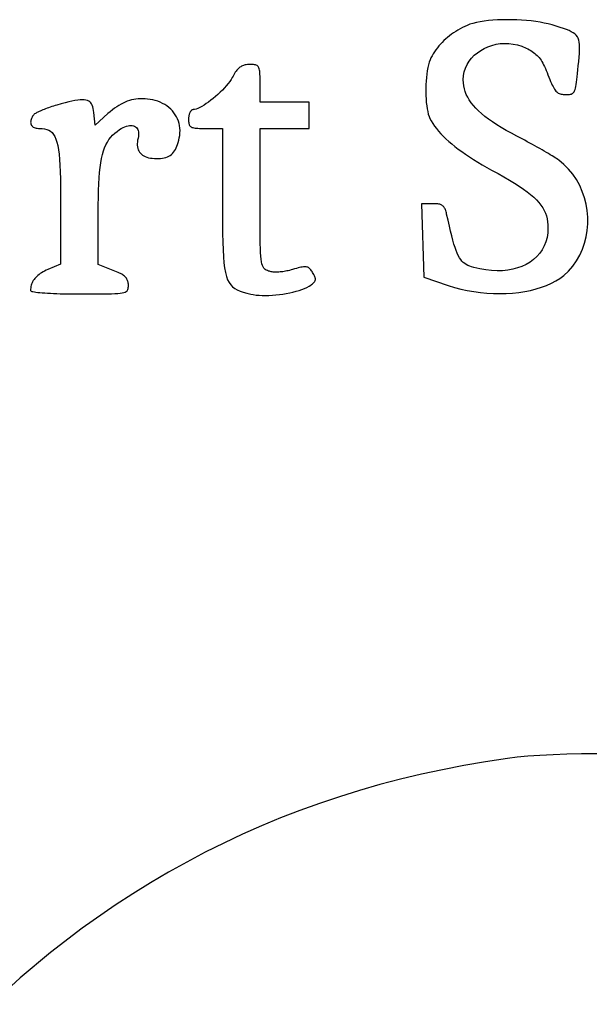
# Model space of a CAD drawing. Header units: metres. Extents: x 7 to 471, y 42 to 513.
# Tile 78 of 85: x 192 to 245, y 349 to 442. Entities that reach past the tile are written whole.
import ezdxf

# ---------------------------------------------------------------- set-up
doc = ezdxf.new("R2010")
doc.units = ezdxf.units.M

msp = doc.modelspace()

# ---------------------------------------------------------------- linework, layer by layer
for p, q in [((234.417, 441.382), (234.093, 441.304)), ((234.769, 441.451), (234.417, 441.382)), ((235.146, 441.509), (234.769, 441.451)), ((235.544, 441.557), (235.146, 441.509)), ((235.96, 441.595), (235.544, 441.557)), ((236.391, 441.622), (235.96, 441.595)), ((236.833, 441.64), (236.391, 441.622)), ((237.284, 441.647), (236.833, 441.64)), ((237.739, 441.644), (237.284, 441.647)), ((238.195, 441.63), (237.739, 441.644)), ((238.65, 441.606), (238.195, 441.63)), ((239.099, 441.572), (238.65, 441.606)), ((239.54, 441.528), (239.099, 441.572)), ((239.969, 441.473), (239.54, 441.528)), ((240.383, 441.408), (239.969, 441.473)), ((240.778, 441.332), (240.383, 441.408)), ((232.48, 440.551), (232.281, 440.419)), ((232.683, 440.676), (232.48, 440.551)), ((232.891, 440.796), (232.683, 440.676)), ((233.104, 440.909), (232.891, 440.796)), ((233.321, 441.016), (233.104, 440.909)), ((233.541, 441.116), (233.321, 441.016)), ((233.8, 441.215), (233.541, 441.116)), ((234.093, 441.304), (233.8, 441.215)), ((241.152, 441.246), (240.778, 441.332)), ((241.5, 441.15), (241.152, 441.246)), ((241.895, 441.03), (241.5, 441.15)), ((242.25, 440.92), (241.895, 441.03)), ((242.567, 440.818), (242.25, 440.92)), ((242.847, 440.719), (242.567, 440.818)), ((243.094, 440.623), (242.847, 440.719)), ((243.307, 440.524), (243.094, 440.623)), ((243.491, 440.421), (243.307, 440.524)), ((231.372, 439.681), (231.208, 439.519)), ((231.542, 439.839), (231.372, 439.681)), ((231.718, 439.992), (231.542, 439.839)), ((231.9, 440.14), (231.718, 439.992)), ((232.088, 440.282), (231.9, 440.14)), ((232.281, 440.419), (232.088, 440.282)), ((243.645, 440.31), (243.491, 440.421)), ((243.773, 440.189), (243.645, 440.31)), ((243.876, 440.054), (243.773, 440.189)), ((243.957, 439.902), (243.876, 440.054)), ((244.016, 439.732), (243.957, 439.902)), ((244.056, 439.538), (244.016, 439.732)), ((244.079, 439.32), (244.056, 439.538)), ((230.492, 438.646), (230.372, 438.46)), ((230.621, 438.828), (230.492, 438.646)), ((230.757, 439.007), (230.621, 438.828)), ((230.9, 439.181), (230.757, 439.007)), ((231.051, 439.352), (230.9, 439.181)), ((231.208, 439.519), (231.051, 439.352)), ((234.504, 438.554), (234.814, 438.769)), ((234.814, 438.769), (235.147, 438.956)), ((235.147, 438.956), (235.5, 439.114)), ((235.5, 439.114), (235.869, 439.242)), ((235.869, 439.242), (236.253, 439.337)), ((236.253, 439.337), (236.647, 439.399)), ((236.647, 439.399), (237.05, 439.425)), ((237.05, 439.425), (237.457, 439.415)), ((237.457, 439.415), (237.867, 439.367)), ((237.867, 439.367), (238.276, 439.28)), ((238.276, 439.28), (238.681, 439.151)), ((238.681, 439.151), (239.08, 438.98)), ((239.08, 438.98), (239.236, 438.902)), ((239.236, 438.902), (239.383, 438.823)), ((239.383, 438.823), (239.521, 438.743)), ((239.521, 438.743), (239.65, 438.661)), ((239.65, 438.661), (239.772, 438.576)), ((244.063, 438.481), (244.08, 438.794)), ((244.086, 439.072), (244.079, 439.32)), ((244.08, 438.794), (244.086, 439.072)), ((230.069, 437.892), (229.992, 437.672)), ((230.154, 438.079), (230.069, 437.892)), ((230.259, 438.271), (230.154, 438.079)), ((230.372, 438.46), (230.259, 438.271)), ((233.547, 437.447), (233.737, 437.758)), ((233.737, 437.758), (233.962, 438.047)), ((233.962, 438.047), (234.219, 438.313)), ((234.219, 438.313), (234.504, 438.554)), ((239.772, 438.576), (239.888, 438.489)), ((239.888, 438.489), (239.997, 438.397)), ((239.997, 438.397), (240.1, 438.3)), ((240.1, 438.3), (240.198, 438.197)), ((240.198, 438.197), (240.292, 438.088)), ((240.292, 438.088), (240.382, 437.972)), ((240.382, 437.972), (240.469, 437.848)), ((240.469, 437.848), (240.553, 437.715)), ((240.553, 437.715), (240.635, 437.573)), ((243.961, 437.308), (244.001, 437.741)), ((244.001, 437.741), (244.036, 438.131)), ((244.036, 438.131), (244.063, 438.481)), ((211.886, 436.812), (211.815, 436.713)), ((211.957, 436.903), (211.886, 436.812)), ((212.028, 436.985), (211.957, 436.903)), ((212.1, 437.06), (212.028, 436.985)), ((212.173, 437.127), (212.1, 437.06)), ((212.248, 437.187), (212.173, 437.127)), ((212.324, 437.24), (212.248, 437.187)), ((212.403, 437.286), (212.324, 437.24)), ((212.484, 437.325), (212.403, 437.286)), ((212.568, 437.359), (212.484, 437.325)), ((212.656, 437.386), (212.568, 437.359)), ((212.747, 437.408), (212.656, 437.386)), ((212.843, 437.424), (212.747, 437.408)), ((212.943, 437.436), (212.843, 437.424)), ((213.048, 437.442), (212.943, 437.436)), ((213.158, 437.444), (213.048, 437.442)), ((213.292, 437.444), (213.158, 437.444)), ((213.413, 437.441), (213.292, 437.444)), ((213.522, 437.434), (213.413, 437.441)), ((213.62, 437.423), (213.522, 437.434)), ((213.707, 437.407), (213.62, 437.423)), ((213.783, 437.383), (213.707, 437.407)), ((213.85, 437.352), (213.783, 437.383)), ((213.908, 437.311), (213.85, 437.352)), ((213.957, 437.26), (213.908, 437.311)), ((213.999, 437.197), (213.957, 437.26)), ((214.034, 437.122), (213.999, 437.197)), ((214.062, 437.033), (214.034, 437.122)), ((214.085, 436.928), (214.062, 437.033)), ((214.102, 436.808), (214.085, 436.928)), ((214.115, 436.67), (214.102, 436.808)), ((229.81, 436.862), (229.766, 436.553)), ((229.863, 437.154), (229.81, 436.862)), ((229.923, 437.425), (229.863, 437.154)), ((229.992, 437.672), (229.923, 437.425)), ((233.21, 436.398), (233.28, 436.766)), ((233.28, 436.766), (233.393, 437.116)), ((233.393, 437.116), (233.547, 437.447)), ((240.635, 437.573), (240.716, 437.421)), ((240.716, 437.421), (240.797, 437.257)), ((240.797, 437.257), (240.877, 437.082)), ((240.877, 437.082), (240.958, 436.894)), ((240.958, 436.894), (241.04, 436.693)), ((243.893, 436.598), (243.926, 436.934)), ((243.926, 436.934), (243.961, 437.308)), ((211.285, 435.848), (211.136, 435.65)), ((211.414, 436.04), (211.285, 435.848)), ((211.523, 436.225), (211.414, 436.04)), ((211.598, 436.361), (211.523, 436.225)), ((211.672, 436.487), (211.598, 436.361)), ((211.744, 436.605), (211.672, 436.487)), ((211.815, 436.713), (211.744, 436.605)), ((214.124, 436.514), (214.115, 436.67)), ((214.131, 436.338), (214.124, 436.514)), ((214.134, 436.141), (214.131, 436.338)), ((214.136, 435.922), (214.134, 436.141)), ((214.136, 435.681), (214.136, 435.922)), ((229.703, 435.897), (229.684, 435.557)), ((229.73, 436.23), (229.703, 435.897)), ((229.766, 436.553), (229.73, 436.23)), ((233.186, 436.014), (233.21, 436.398)), ((233.197, 435.73), (233.186, 436.014)), ((241.04, 436.693), (241.124, 436.478)), ((241.124, 436.478), (241.212, 436.25)), ((241.212, 436.25), (241.295, 436.041)), ((241.295, 436.041), (241.374, 435.85)), ((241.374, 435.85), (241.45, 435.676)), ((243.8, 435.786), (243.831, 436.025)), ((243.831, 436.025), (243.861, 436.295)), ((243.861, 436.295), (243.893, 436.598)), ((210.599, 435.042), (210.397, 434.841)), ((210.791, 435.245), (210.599, 435.042)), ((210.971, 435.449), (210.791, 435.245)), ((211.136, 435.65), (210.971, 435.449)), ((214.136, 433.917), (214.136, 435.681)), ((229.674, 435.214), (229.672, 434.872)), ((229.684, 435.557), (229.674, 435.214)), ((233.23, 435.452), (233.197, 435.73)), ((233.286, 435.178), (233.23, 435.452)), ((233.365, 434.908), (233.286, 435.178)), ((241.45, 435.676), (241.523, 435.519)), ((241.523, 435.519), (241.594, 435.379)), ((241.594, 435.379), (241.663, 435.253)), ((241.663, 435.253), (241.732, 435.141)), ((241.732, 435.141), (241.801, 435.043)), ((241.801, 435.043), (241.871, 434.958)), ((241.871, 434.958), (241.942, 434.885)), ((243.568, 434.892), (243.616, 434.986)), ((243.616, 434.986), (243.66, 435.099)), ((243.66, 435.099), (243.699, 435.234)), ((243.699, 435.234), (243.735, 435.392)), ((243.735, 435.392), (243.768, 435.576)), ((243.768, 435.576), (243.8, 435.786)), ((196.503, 434.009), (196.195, 433.939)), ((196.784, 434.065), (196.503, 434.009)), ((197.037, 434.106), (196.784, 434.065)), ((197.266, 434.132), (197.037, 434.106)), ((197.47, 434.141), (197.266, 434.132)), ((197.651, 434.135), (197.47, 434.141)), ((197.812, 434.112), (197.651, 434.135)), ((197.952, 434.073), (197.812, 434.112)), ((198.074, 434.017), (197.952, 434.073)), ((198.179, 433.944), (198.074, 434.017)), ((201.69, 434.001), (201.494, 433.923)), ((201.888, 434.068), (201.69, 434.001)), ((202.087, 434.122), (201.888, 434.068)), ((202.288, 434.166), (202.087, 434.122)), ((202.493, 434.197), (202.288, 434.166)), ((202.701, 434.218), (202.493, 434.197)), ((202.914, 434.228), (202.701, 434.218)), ((203.132, 434.226), (202.914, 434.228)), ((203.355, 434.215), (203.132, 434.226)), ((203.586, 434.193), (203.355, 434.215)), ((203.823, 434.161), (203.586, 434.193)), ((204.069, 434.119), (203.823, 434.161)), ((204.316, 434.063), (204.069, 434.119)), ((204.553, 433.991), (204.316, 434.063)), ((204.781, 433.904), (204.553, 433.991)), ((209.532, 434.09), (209.313, 433.925)), ((209.752, 434.266), (209.532, 434.09)), ((209.971, 434.451), (209.752, 434.266)), ((210.187, 434.643), (209.971, 434.451)), ((210.397, 434.841), (210.187, 434.643)), ((229.672, 434.872), (229.679, 434.534)), ((229.679, 434.534), (229.694, 434.203)), ((229.694, 434.203), (229.719, 433.883)), ((233.468, 434.642), (233.365, 434.908)), ((233.596, 434.379), (233.468, 434.642)), ((233.748, 434.118), (233.596, 434.379)), ((233.925, 433.86), (233.748, 434.118)), ((241.942, 434.885), (242.016, 434.822)), ((242.016, 434.822), (242.092, 434.77)), ((242.092, 434.77), (242.172, 434.728)), ((242.172, 434.728), (242.257, 434.694)), ((242.257, 434.694), (242.346, 434.668)), ((242.346, 434.668), (242.441, 434.649)), ((242.441, 434.649), (242.543, 434.636)), ((242.543, 434.636), (242.652, 434.629)), ((242.652, 434.629), (242.769, 434.626)), ((242.769, 434.626), (242.9, 434.626)), ((242.9, 434.626), (243.018, 434.63)), ((243.018, 434.63), (243.125, 434.638)), ((243.125, 434.638), (243.221, 434.653)), ((243.221, 434.653), (243.307, 434.676)), ((243.307, 434.676), (243.384, 434.71)), ((243.384, 434.71), (243.452, 434.756)), ((243.452, 434.756), (243.513, 434.816)), ((243.513, 434.816), (243.568, 434.892)), ((193.524, 433.084), (193.415, 433.035)), ((193.64, 433.135), (193.524, 433.084)), ((193.763, 433.186), (193.64, 433.135)), ((193.892, 433.238), (193.763, 433.186)), ((194.027, 433.29), (193.892, 433.238)), ((194.167, 433.341), (194.027, 433.29)), ((194.312, 433.393), (194.167, 433.341)), ((194.461, 433.445), (194.312, 433.393)), ((194.614, 433.495), (194.461, 433.445)), ((194.769, 433.545), (194.614, 433.495)), ((194.927, 433.593), (194.769, 433.545)), ((195.086, 433.64), (194.927, 433.593)), ((195.487, 433.754), (195.086, 433.64)), ((195.856, 433.853), (195.487, 433.754)), ((196.195, 433.939), (195.856, 433.853)), ((198.268, 433.854), (198.179, 433.944)), ((198.343, 433.746), (198.268, 433.854)), ((198.405, 433.62), (198.343, 433.746)), ((198.455, 433.476), (198.405, 433.62)), ((198.495, 433.313), (198.455, 433.476)), ((198.526, 433.131), (198.495, 433.313)), ((198.549, 432.931), (198.526, 433.131)), ((200.3, 433.188), (200.091, 433.02)), ((200.504, 433.343), (200.3, 433.188)), ((200.706, 433.485), (200.504, 433.343)), ((200.905, 433.613), (200.706, 433.485)), ((201.102, 433.729), (200.905, 433.613)), ((201.298, 433.832), (201.102, 433.729)), ((201.494, 433.923), (201.298, 433.832)), ((204.999, 433.802), (204.781, 433.904)), ((205.206, 433.686), (204.999, 433.802)), ((205.401, 433.556), (205.206, 433.686)), ((205.585, 433.414), (205.401, 433.556)), ((205.755, 433.261), (205.585, 433.414)), ((205.913, 433.097), (205.755, 433.261)), ((206.056, 432.922), (205.913, 433.097)), ((207.633, 433.078), (207.606, 433.04)), ((207.662, 433.112), (207.633, 433.078)), ((207.691, 433.142), (207.662, 433.112)), ((207.722, 433.166), (207.691, 433.142)), ((207.754, 433.185), (207.722, 433.166)), ((207.787, 433.2), (207.754, 433.185)), ((207.821, 433.208), (207.787, 433.2)), ((207.855, 433.211), (207.821, 433.208)), ((207.988, 433.224), (207.855, 433.211)), ((208.139, 433.263), (207.988, 433.224)), ((208.307, 433.325), (208.139, 433.263)), ((208.488, 433.409), (208.307, 433.325)), ((208.682, 433.512), (208.488, 433.409)), ((208.885, 433.634), (208.682, 433.512)), ((209.096, 433.772), (208.885, 433.634)), ((209.313, 433.925), (209.096, 433.772)), ((218.722, 433.917), (214.136, 433.917)), ((218.722, 431.447), (218.722, 433.917)), ((229.719, 433.883), (229.752, 433.578)), ((229.752, 433.578), (229.794, 433.291)), ((229.794, 433.291), (229.845, 433.025)), ((234.128, 433.603), (233.925, 433.86)), ((234.358, 433.347), (234.128, 433.603)), ((234.615, 433.091), (234.358, 433.347)), ((234.898, 432.836), (234.615, 433.091)), ((192.646, 432.199), (192.631, 432.11)), ((192.672, 432.293), (192.646, 432.199)), ((192.709, 432.39), (192.672, 432.293)), ((192.757, 432.492), (192.709, 432.39)), ((192.816, 432.597), (192.757, 432.492)), ((192.887, 432.705), (192.816, 432.597)), ((192.914, 432.737), (192.887, 432.705)), ((192.954, 432.773), (192.914, 432.737)), ((193.005, 432.811), (192.954, 432.773)), ((193.068, 432.852), (193.005, 432.811)), ((193.14, 432.895), (193.068, 432.852)), ((193.223, 432.94), (193.14, 432.895)), ((193.315, 432.987), (193.223, 432.94)), ((193.415, 433.035), (193.315, 432.987)), ((198.661, 431.768), (198.549, 432.931)), ((199.879, 432.838), (198.661, 431.768)), ((200.091, 433.02), (199.879, 432.838)), ((206.186, 432.739), (206.056, 432.922)), ((206.3, 432.547), (206.186, 432.739)), ((206.398, 432.347), (206.3, 432.547)), ((206.481, 432.14), (206.398, 432.347)), ((207.435, 432.401), (207.433, 432.329)), ((207.433, 432.329), (207.434, 432.213)), ((207.434, 432.213), (207.438, 432.108)), ((207.439, 432.472), (207.435, 432.401)), ((207.446, 432.54), (207.439, 432.472)), ((207.455, 432.607), (207.446, 432.54)), ((207.467, 432.672), (207.455, 432.607)), ((207.481, 432.734), (207.467, 432.672)), ((207.497, 432.793), (207.481, 432.734)), ((207.515, 432.849), (207.497, 432.793)), ((207.535, 432.902), (207.515, 432.849)), ((207.557, 432.952), (207.535, 432.902)), ((207.581, 432.998), (207.557, 432.952)), ((207.606, 433.04), (207.581, 432.998)), ((229.845, 433.025), (229.906, 432.785)), ((229.906, 432.785), (229.975, 432.573)), ((229.975, 432.573), (230.053, 432.394)), ((230.053, 432.394), (230.184, 432.154)), ((230.184, 432.154), (230.332, 431.915)), ((235.21, 432.579), (234.898, 432.836)), ((235.55, 432.322), (235.21, 432.579)), ((235.919, 432.062), (235.55, 432.322)), ((192.631, 432.11), (192.626, 432.025)), ((192.626, 432.025), (192.632, 431.946)), ((192.632, 431.946), (192.648, 431.871)), ((192.648, 431.871), (192.674, 431.801)), ((192.674, 431.801), (192.711, 431.737)), ((192.711, 431.737), (192.757, 431.679)), ((192.757, 431.679), (192.814, 431.627)), ((192.814, 431.627), (192.88, 431.58)), ((192.88, 431.58), (192.956, 431.541)), ((192.956, 431.541), (193.042, 431.508)), ((193.042, 431.508), (193.137, 431.482)), ((193.137, 431.482), (193.242, 431.463)), ((193.242, 431.463), (193.355, 431.451)), ((193.355, 431.451), (193.479, 431.447)), ((193.479, 431.447), (193.72, 431.439)), ((193.72, 431.439), (193.941, 431.412)), ((193.941, 431.412), (194.143, 431.364)), ((194.143, 431.364), (194.326, 431.291)), ((194.326, 431.291), (194.492, 431.19)), ((200.726, 431.175), (200.957, 431.336)), ((200.957, 431.336), (201.129, 431.442)), ((201.129, 431.442), (201.296, 431.53)), ((201.296, 431.53), (201.457, 431.601)), ((201.457, 431.601), (201.612, 431.656)), ((201.612, 431.656), (201.76, 431.695)), ((201.76, 431.695), (201.9, 431.718)), ((201.9, 431.718), (202.031, 431.725)), ((202.031, 431.725), (202.154, 431.716)), ((202.154, 431.716), (202.267, 431.693)), ((202.267, 431.693), (202.37, 431.655)), ((202.37, 431.655), (202.462, 431.602)), ((202.462, 431.602), (202.543, 431.535)), ((202.543, 431.535), (202.611, 431.455)), ((202.611, 431.455), (202.667, 431.361)), ((202.667, 431.361), (202.709, 431.253)), ((202.709, 431.253), (202.736, 431.133)), ((206.546, 431.927), (206.481, 432.14)), ((206.594, 431.709), (206.546, 431.927)), ((206.624, 431.486), (206.594, 431.709)), ((206.636, 431.26), (206.624, 431.486)), ((206.628, 431.03), (206.636, 431.26)), ((207.438, 432.108), (207.446, 432.012)), ((207.446, 432.012), (207.458, 431.926)), ((207.458, 431.926), (207.476, 431.85)), ((207.476, 431.85), (207.501, 431.781)), ((207.501, 431.781), (207.532, 431.721)), ((207.532, 431.721), (207.572, 431.669)), ((207.572, 431.669), (207.621, 431.623)), ((207.621, 431.623), (207.68, 431.584)), ((207.68, 431.584), (207.75, 431.552)), ((207.75, 431.552), (207.832, 431.524)), ((207.832, 431.524), (207.927, 431.502)), ((207.927, 431.502), (208.035, 431.485)), ((208.035, 431.485), (208.158, 431.471)), ((208.158, 431.471), (208.296, 431.461)), ((208.296, 431.461), (208.45, 431.454)), ((208.45, 431.454), (208.622, 431.45)), ((208.622, 431.45), (208.812, 431.448)), ((208.812, 431.448), (209.021, 431.447)), ((209.021, 431.447), (210.608, 431.447)), ((210.608, 431.447), (210.608, 424.607)), ((214.136, 424.91), (214.136, 431.447)), ((214.136, 431.447), (218.722, 431.447)), ((230.332, 431.915), (230.495, 431.676)), ((230.495, 431.676), (230.674, 431.436)), ((230.674, 431.436), (230.87, 431.197)), ((236.318, 431.8), (235.919, 432.062)), ((236.747, 431.536), (236.318, 431.8)), ((237.206, 431.268), (236.747, 431.536)), ((237.696, 430.996), (237.206, 431.268)), ((194.492, 431.19), (194.641, 431.058)), ((194.641, 431.058), (194.775, 430.893)), ((194.775, 430.893), (194.893, 430.691)), ((194.893, 430.691), (194.997, 430.45)), ((194.997, 430.45), (195.087, 430.165)), ((199.821, 430.175), (199.97, 430.409)), ((199.97, 430.409), (200.135, 430.623)), ((200.135, 430.623), (200.315, 430.821)), ((200.315, 430.821), (200.512, 431.004)), ((200.512, 431.004), (200.726, 431.175)), ((202.654, 430.35), (202.63, 430.18)), ((202.693, 430.528), (202.654, 430.35)), ((202.728, 430.697), (202.693, 430.528)), ((202.747, 430.855), (202.728, 430.697)), ((202.736, 431.133), (202.749, 431)), ((202.749, 431), (202.747, 430.855)), ((206.461, 430.141), (206.512, 430.345)), ((206.512, 430.345), (206.559, 430.564)), ((206.559, 430.564), (206.6, 430.798)), ((206.6, 430.798), (206.628, 431.03)), ((230.87, 431.197), (231.083, 430.958)), ((231.083, 430.958), (231.312, 430.718)), ((231.312, 430.718), (231.558, 430.478)), ((231.558, 430.478), (231.82, 430.238)), ((238.217, 430.719), (237.696, 430.996)), ((238.458, 430.594), (238.217, 430.719)), ((238.7, 430.466), (238.458, 430.594)), ((238.943, 430.337), (238.7, 430.466)), ((239.185, 430.206), (238.943, 430.337)), ((195.087, 430.165), (195.165, 429.835)), ((195.165, 429.835), (195.232, 429.455)), ((195.232, 429.455), (195.287, 429.024)), ((199.457, 429.334), (199.565, 429.64)), ((199.565, 429.64), (199.686, 429.92)), ((199.686, 429.92), (199.821, 430.175)), ((202.63, 430.18), (202.619, 430.018)), ((202.619, 430.018), (202.622, 429.865)), ((202.622, 429.865), (202.638, 429.719)), ((202.638, 429.719), (202.668, 429.582)), ((202.668, 429.582), (202.711, 429.454)), ((202.711, 429.454), (202.767, 429.334)), ((206.113, 429.335), (206.196, 429.469)), ((206.196, 429.469), (206.272, 429.616)), ((206.272, 429.616), (206.341, 429.776)), ((206.341, 429.776), (206.404, 429.951)), ((206.404, 429.951), (206.461, 430.141)), ((231.82, 430.238), (232.1, 429.997)), ((232.1, 429.997), (232.396, 429.756)), ((232.396, 429.756), (232.709, 429.514)), ((232.709, 429.514), (233.04, 429.272)), ((239.425, 430.076), (239.185, 430.206)), ((239.662, 429.946), (239.425, 430.076)), ((239.896, 429.816), (239.662, 429.946)), ((240.125, 429.688), (239.896, 429.816)), ((240.348, 429.562), (240.125, 429.688)), ((240.565, 429.439), (240.348, 429.562)), ((240.773, 429.318), (240.565, 429.439)), ((195.287, 429.024), (195.332, 428.538)), ((195.332, 428.538), (195.368, 427.993)), ((199.206, 428.232), (199.278, 428.632)), ((199.278, 428.632), (199.361, 428.999)), ((199.361, 428.999), (199.457, 429.334)), ((202.767, 429.334), (202.837, 429.224)), ((202.837, 429.224), (202.919, 429.122)), ((202.919, 429.122), (203.015, 429.029)), ((203.015, 429.029), (203.123, 428.946)), ((203.123, 428.946), (203.244, 428.872)), ((203.244, 428.872), (203.377, 428.807)), ((203.377, 428.807), (203.523, 428.752)), ((203.523, 428.752), (203.681, 428.707)), ((203.681, 428.707), (203.852, 428.671)), ((203.852, 428.671), (204.034, 428.646)), ((204.034, 428.646), (204.229, 428.63)), ((204.229, 428.63), (204.435, 428.625)), ((204.435, 428.625), (204.631, 428.629)), ((204.631, 428.629), (204.816, 428.642)), ((204.816, 428.642), (204.99, 428.664)), ((204.99, 428.664), (205.153, 428.696)), ((205.153, 428.696), (205.305, 428.737)), ((205.305, 428.737), (205.448, 428.789)), ((205.448, 428.789), (205.581, 428.851)), ((205.581, 428.851), (205.704, 428.924)), ((205.704, 428.924), (205.819, 429.009)), ((205.819, 429.009), (205.925, 429.105)), ((205.925, 429.105), (206.023, 429.214)), ((206.023, 429.214), (206.113, 429.335)), ((233.04, 429.272), (233.388, 429.028)), ((233.388, 429.028), (233.753, 428.784)), ((233.753, 428.784), (234.136, 428.539)), ((234.136, 428.539), (234.536, 428.293)), ((240.973, 429.202), (240.773, 429.318)), ((241.163, 429.09), (240.973, 429.202)), ((241.342, 428.983), (241.163, 429.09)), ((241.509, 428.881), (241.342, 428.983)), ((241.663, 428.786), (241.509, 428.881)), ((241.803, 428.697), (241.663, 428.786)), ((241.928, 428.616), (241.803, 428.697)), ((242.037, 428.542), (241.928, 428.616)), ((242.128, 428.477), (242.037, 428.542)), ((242.618, 428.079), (242.128, 428.477)), ((195.368, 427.993), (195.396, 427.388)), ((199.094, 427.319), (199.145, 427.795)), ((199.145, 427.795), (199.206, 428.232)), ((234.536, 428.293), (234.954, 428.046)), ((234.954, 428.046), (235.39, 427.798)), ((235.39, 427.798), (235.844, 427.548)), ((235.844, 427.548), (236.444, 427.219)), ((243.059, 427.638), (242.618, 428.079)), ((243.452, 427.159), (243.059, 427.638)), ((195.396, 427.388), (195.416, 426.718)), ((195.416, 426.718), (195.429, 425.982)), ((199.02, 426.242), (199.052, 426.803)), ((199.052, 426.803), (199.094, 427.319)), ((236.444, 427.219), (237, 426.905)), ((237, 426.905), (237.513, 426.605)), ((237.513, 426.605), (237.986, 426.316)), ((243.797, 426.646), (243.452, 427.159)), ((244.094, 426.105), (243.797, 426.646)), ((195.429, 425.982), (195.437, 425.175)), ((198.996, 425.636), (199.02, 426.242)), ((237.986, 426.316), (238.419, 426.037)), ((238.419, 426.037), (238.813, 425.767)), ((238.813, 425.767), (239.171, 425.505)), ((244.342, 425.539), (244.094, 426.105)), ((195.437, 425.175), (195.439, 424.295)), ((198.97, 424.275), (198.979, 424.981)), ((198.979, 424.981), (198.996, 425.636)), ((214.136, 423.988), (214.136, 424.91)), ((239.171, 425.505), (239.494, 425.249)), ((239.494, 425.249), (239.783, 424.997)), ((239.783, 424.997), (240.039, 424.749)), ((244.541, 424.953), (244.342, 425.539)), ((244.691, 424.352), (244.541, 424.953)), ((195.439, 424.295), (195.439, 418.711)), ((198.967, 423.516), (198.97, 424.275)), ((210.608, 424.607), (210.609, 423.499)), ((214.137, 423.157), (214.136, 423.988)), ((230.344, 424.392), (229.28, 424.392)), ((229.28, 424.392), (229.482, 417.512)), ((230.471, 424.39), (230.344, 424.392)), ((230.588, 424.386), (230.471, 424.39)), ((230.696, 424.378), (230.588, 424.386)), ((230.796, 424.367), (230.696, 424.378)), ((230.888, 424.352), (230.796, 424.367)), ((230.973, 424.333), (230.888, 424.352)), ((231.05, 424.309), (230.973, 424.333)), ((231.121, 424.28), (231.05, 424.309)), ((231.186, 424.245), (231.121, 424.28)), ((231.245, 424.205), (231.186, 424.245)), ((231.299, 424.159), (231.245, 424.205)), ((231.349, 424.107), (231.299, 424.159)), ((231.393, 424.048), (231.349, 424.107)), ((231.434, 423.982), (231.393, 424.048)), ((231.472, 423.909), (231.434, 423.982)), ((231.506, 423.828), (231.472, 423.909)), ((240.039, 424.749), (240.264, 424.502)), ((240.264, 424.502), (240.46, 424.255)), ((240.46, 424.255), (240.627, 424.007)), ((240.627, 424.007), (240.767, 423.756)), ((244.792, 423.74), (244.691, 424.352)), ((198.967, 418.69), (198.967, 423.516)), ((210.609, 423.499), (210.614, 422.496)), ((214.139, 422.412), (214.137, 423.157)), ((231.538, 423.739), (231.506, 423.828)), ((231.568, 423.642), (231.538, 423.739)), ((231.596, 423.536), (231.568, 423.642)), ((231.623, 423.422), (231.596, 423.536)), ((231.753, 422.834), (231.623, 423.422)), ((240.767, 423.756), (240.882, 423.501)), ((240.882, 423.501), (240.973, 423.24)), ((240.973, 423.24), (241.041, 422.973)), ((241.041, 422.973), (241.088, 422.696)), ((244.844, 423.123), (244.792, 423.74)), ((244.846, 422.505), (244.844, 423.123)), ((210.614, 422.496), (210.623, 421.592)), ((214.143, 421.747), (214.139, 422.412)), ((231.876, 422.297), (231.753, 422.834)), ((231.992, 421.809), (231.876, 422.297)), ((241.088, 422.696), (241.115, 422.41)), ((241.124, 422.112), (241.1, 421.658)), ((241.115, 422.41), (241.124, 422.112)), ((244.798, 421.89), (244.846, 422.505)), ((210.623, 421.592), (210.64, 420.783)), ((214.15, 421.159), (214.143, 421.747)), ((214.159, 420.641), (214.15, 421.159)), ((232.102, 421.366), (231.992, 421.809)), ((232.208, 420.966), (232.102, 421.366)), ((241.032, 421.227), (240.92, 420.819)), ((241.1, 421.658), (241.032, 421.227)), ((244.551, 420.689), (244.699, 421.283)), ((244.699, 421.283), (244.798, 421.89)), ((210.64, 420.783), (210.665, 420.061)), ((214.173, 420.189), (214.159, 420.641)), ((214.19, 419.799), (214.173, 420.189)), ((232.311, 420.606), (232.208, 420.966)), ((232.413, 420.285), (232.311, 420.606)), ((232.514, 419.999), (232.413, 420.285)), ((240.767, 420.435), (240.574, 420.077)), ((240.92, 420.819), (240.767, 420.435)), ((244.352, 420.112), (244.551, 420.689)), ((210.665, 420.061), (210.7, 419.422)), ((210.7, 419.422), (210.747, 418.86)), ((214.212, 419.464), (214.19, 419.799)), ((214.239, 419.181), (214.212, 419.464)), ((232.615, 419.747), (232.514, 419.999)), ((232.719, 419.524), (232.615, 419.747)), ((232.827, 419.329), (232.719, 419.524)), ((232.939, 419.16), (232.827, 419.329)), ((240.077, 419.44), (239.776, 419.164)), ((240.344, 419.745), (240.077, 419.44)), ((240.574, 420.077), (240.344, 419.745)), ((243.803, 419.028), (244.103, 419.557)), ((244.103, 419.557), (244.352, 420.112)), ((195.439, 418.711), (194.247, 418.213)), ((200.378, 418.136), (198.967, 418.69)), ((210.747, 418.86), (210.808, 418.368)), ((210.808, 418.368), (210.885, 417.942)), ((214.272, 418.944), (214.239, 419.181)), ((214.312, 418.748), (214.272, 418.944)), ((214.358, 418.588), (214.312, 418.748)), ((214.413, 418.46), (214.358, 418.588)), ((214.475, 418.359), (214.413, 418.46)), ((214.546, 418.279), (214.475, 418.359)), ((217.534, 418.319), (217.36, 418.27)), ((217.692, 418.363), (217.534, 418.319)), ((217.837, 418.399), (217.692, 418.363)), ((217.967, 418.429), (217.837, 418.399)), ((218.086, 418.451), (217.967, 418.429)), ((218.194, 418.466), (218.086, 418.451)), ((218.291, 418.474), (218.194, 418.466)), ((218.379, 418.474), (218.291, 418.474)), ((218.46, 418.467), (218.379, 418.474)), ((218.534, 418.451), (218.46, 418.467)), ((218.601, 418.427), (218.534, 418.451)), ((218.665, 418.396), (218.601, 418.427)), ((218.724, 418.355), (218.665, 418.396)), ((218.781, 418.307), (218.724, 418.355)), ((218.836, 418.249), (218.781, 418.307)), ((233.057, 419.014), (232.939, 419.16)), ((233.183, 418.887), (233.057, 419.014)), ((233.317, 418.779), (233.183, 418.887)), ((233.461, 418.685), (233.317, 418.779)), ((233.616, 418.604), (233.461, 418.685)), ((233.784, 418.533), (233.616, 418.604)), ((233.965, 418.47), (233.784, 418.533)), ((234.162, 418.411), (233.965, 418.47)), ((234.731, 418.272), (234.162, 418.411)), ((238.267, 418.362), (237.822, 418.242)), ((238.686, 418.515), (238.267, 418.362)), ((239.079, 418.701), (238.686, 418.515)), ((239.443, 418.917), (239.079, 418.701)), ((239.776, 419.164), (239.443, 418.917)), ((243.049, 418.07), (243.452, 418.531)), ((243.452, 418.531), (243.803, 419.028)), ((193.024, 417.382), (192.947, 417.282)), ((193.11, 417.478), (193.024, 417.382)), ((193.203, 417.572), (193.11, 417.478)), ((193.305, 417.663), (193.203, 417.572)), ((193.415, 417.75), (193.305, 417.663)), ((193.534, 417.835), (193.415, 417.75)), ((193.66, 417.917), (193.534, 417.835)), ((193.794, 417.995), (193.66, 417.917)), ((193.937, 418.071), (193.794, 417.995)), ((194.088, 418.143), (193.937, 418.071)), ((194.247, 418.213), (194.088, 418.143)), ((200.535, 418.073), (200.378, 418.136)), ((200.682, 418.011), (200.535, 418.073)), ((200.817, 417.95), (200.682, 418.011)), ((200.942, 417.89), (200.817, 417.95)), ((201.057, 417.83), (200.942, 417.89)), ((201.163, 417.77), (201.057, 417.83)), ((201.258, 417.71), (201.163, 417.77)), ((201.345, 417.649), (201.258, 417.71)), ((201.422, 417.587), (201.345, 417.649)), ((201.491, 417.524), (201.422, 417.587)), ((201.552, 417.459), (201.491, 417.524)), ((201.606, 417.393), (201.552, 417.459)), ((201.651, 417.324), (201.606, 417.393)), ((210.885, 417.942), (210.979, 417.575)), ((210.979, 417.575), (211.092, 417.262)), ((214.627, 418.216), (214.546, 418.279)), ((214.717, 418.164), (214.627, 418.216)), ((214.818, 418.119), (214.717, 418.164)), ((214.93, 418.076), (214.818, 418.119)), ((215.005, 418.051), (214.93, 418.076)), ((215.086, 418.029), (215.005, 418.051)), ((215.173, 418.01), (215.086, 418.029)), ((215.264, 417.996), (215.173, 418.01)), ((215.36, 417.984), (215.264, 417.996)), ((215.46, 417.976), (215.36, 417.984)), ((215.565, 417.972), (215.46, 417.976)), ((215.674, 417.97), (215.565, 417.972)), ((215.786, 417.972), (215.674, 417.97)), ((215.901, 417.978), (215.786, 417.972)), ((216.019, 417.987), (215.901, 417.978)), ((216.14, 417.999), (216.019, 417.987)), ((216.264, 418.014), (216.14, 417.999)), ((216.389, 418.033), (216.264, 418.014)), ((216.516, 418.055), (216.389, 418.033)), ((216.645, 418.08), (216.516, 418.055)), ((216.775, 418.109), (216.645, 418.08)), ((216.906, 418.14), (216.775, 418.109)), ((217.038, 418.175), (216.906, 418.14)), ((217.17, 418.213), (217.038, 418.175)), ((217.36, 418.27), (217.17, 418.213)), ((218.891, 418.183), (218.836, 418.249)), ((218.947, 418.107), (218.891, 418.183)), ((219.004, 418.023), (218.947, 418.107)), ((219.064, 417.929), (219.004, 418.023)), ((219.117, 417.841), (219.064, 417.929)), ((219.165, 417.759), (219.117, 417.841)), ((219.206, 417.683), (219.165, 417.759)), ((219.242, 417.611), (219.206, 417.683)), ((219.27, 417.544), (219.242, 417.611)), ((219.293, 417.481), (219.27, 417.544)), ((219.309, 417.422), (219.293, 417.481)), ((219.318, 417.365), (219.309, 417.422)), ((229.482, 417.512), (231.775, 416.731)), ((235.288, 418.173), (234.731, 418.272)), ((235.83, 418.113), (235.288, 418.173)), ((236.357, 418.09), (235.83, 418.113)), ((236.865, 418.105), (236.357, 418.09)), ((237.355, 418.156), (236.865, 418.105)), ((237.822, 418.242), (237.355, 418.156)), ((241.862, 417.143), (242.246, 417.386)), ((242.246, 417.386), (242.595, 417.649)), ((242.595, 417.649), (243.049, 418.07)), ((192.633, 416.499), (192.621, 416.376)), ((192.653, 416.62), (192.633, 416.499)), ((192.682, 416.738), (192.653, 416.62)), ((192.719, 416.853), (192.682, 416.738)), ((192.763, 416.965), (192.719, 416.853)), ((192.816, 417.073), (192.763, 416.965)), ((192.877, 417.179), (192.816, 417.073)), ((192.947, 417.282), (192.877, 417.179)), ((201.69, 417.253), (201.651, 417.324)), ((201.721, 417.179), (201.69, 417.253)), ((201.747, 417.101), (201.721, 417.179)), ((201.766, 417.021), (201.747, 417.101)), ((201.779, 416.936), (201.766, 417.021)), ((201.773, 416.434), (201.784, 416.529)), ((201.786, 416.847), (201.779, 416.936)), ((201.784, 416.529), (201.788, 416.635)), ((201.789, 416.753), (201.786, 416.847)), ((201.788, 416.635), (201.789, 416.753)), ((211.092, 417.262), (211.225, 416.997)), ((211.225, 416.997), (211.382, 416.774)), ((211.382, 416.774), (211.562, 416.587)), ((211.562, 416.587), (211.769, 416.432)), ((218.305, 416.442), (218.527, 416.543)), ((218.527, 416.543), (218.724, 416.649)), ((218.724, 416.649), (218.894, 416.76)), ((218.894, 416.76), (218.969, 416.816)), ((218.969, 416.816), (219.036, 416.869)), ((219.036, 416.869), (219.096, 416.92)), ((219.096, 416.92), (219.148, 416.97)), ((219.148, 416.97), (219.194, 417.018)), ((219.194, 417.018), (219.232, 417.066)), ((219.232, 417.066), (219.264, 417.114)), ((219.264, 417.114), (219.288, 417.162)), ((219.288, 417.162), (219.306, 417.21)), ((219.306, 417.21), (219.317, 417.26)), ((219.317, 417.26), (219.321, 417.312)), ((219.321, 417.312), (219.318, 417.365)), ((231.775, 416.731), (232.36, 416.547)), ((232.36, 416.547), (232.957, 416.388)), ((240.017, 416.395), (240.519, 416.549)), ((240.519, 416.549), (240.996, 416.725)), ((240.996, 416.725), (241.444, 416.923)), ((241.444, 416.923), (241.862, 417.143)), ((192.621, 416.376), (192.617, 416.249)), ((192.617, 416.249), (192.632, 416.222)), ((192.632, 416.222), (192.676, 416.196)), ((192.676, 416.196), (192.749, 416.171)), ((192.749, 416.171), (192.849, 416.146)), ((192.849, 416.146), (192.975, 416.122)), ((192.975, 416.122), (193.125, 416.1)), ((193.125, 416.1), (193.3, 416.078)), ((193.3, 416.078), (193.497, 416.057)), ((193.497, 416.057), (193.715, 416.038)), ((193.715, 416.038), (193.954, 416.019)), ((193.954, 416.019), (194.211, 416.003)), ((194.211, 416.003), (194.487, 415.987)), ((194.487, 415.987), (194.779, 415.973)), ((194.779, 415.973), (195.088, 415.961)), ((195.088, 415.961), (195.41, 415.95)), ((195.41, 415.95), (195.747, 415.941)), ((195.747, 415.941), (196.095, 415.934)), ((196.095, 415.934), (196.455, 415.929)), ((196.455, 415.929), (196.824, 415.926)), ((196.824, 415.926), (197.203, 415.925)), ((197.203, 415.925), (197.856, 415.925)), ((197.856, 415.925), (198.444, 415.926)), ((198.444, 415.926), (198.97, 415.928)), ((198.97, 415.928), (199.438, 415.932)), ((199.438, 415.932), (199.851, 415.938)), ((199.851, 415.938), (200.212, 415.948)), ((200.212, 415.948), (200.526, 415.961)), ((200.526, 415.961), (200.795, 415.978)), ((200.795, 415.978), (201.022, 416.001)), ((201.022, 416.001), (201.212, 416.029)), ((201.212, 416.029), (201.368, 416.063)), ((201.368, 416.063), (201.493, 416.105)), ((201.493, 416.105), (201.59, 416.153)), ((201.59, 416.153), (201.663, 416.21)), ((201.663, 416.21), (201.716, 416.275)), ((201.716, 416.275), (201.751, 416.35)), ((201.751, 416.35), (201.773, 416.434)), ((211.769, 416.432), (212.003, 416.301)), ((212.003, 416.301), (212.267, 416.189)), ((212.267, 416.189), (212.563, 416.091)), ((212.563, 416.091), (212.891, 416.001)), ((212.891, 416.001), (213.254, 415.913)), ((213.254, 415.913), (213.499, 415.864)), ((213.499, 415.864), (213.764, 415.827)), ((213.764, 415.827), (214.046, 415.802)), ((214.046, 415.802), (214.342, 415.788)), ((214.342, 415.788), (214.649, 415.785)), ((214.649, 415.785), (214.966, 415.792)), ((214.966, 415.792), (215.29, 415.809)), ((215.29, 415.809), (215.617, 415.836)), ((215.617, 415.836), (215.945, 415.871)), ((215.945, 415.871), (216.273, 415.916)), ((216.273, 415.916), (216.596, 415.969)), ((216.596, 415.969), (216.913, 416.03)), ((216.913, 416.03), (217.22, 416.099)), ((217.22, 416.099), (217.516, 416.175)), ((217.516, 416.175), (217.797, 416.258)), ((217.797, 416.258), (218.061, 416.347)), ((218.061, 416.347), (218.305, 416.442)), ((232.957, 416.388), (233.561, 416.254)), ((233.561, 416.254), (234.172, 416.146)), ((234.172, 416.146), (234.785, 416.062)), ((234.785, 416.062), (235.399, 416.004)), ((235.399, 416.004), (236.011, 415.969)), ((236.011, 415.969), (236.618, 415.959)), ((236.618, 415.959), (237.218, 415.973)), ((237.218, 415.973), (237.808, 416.011)), ((237.808, 416.011), (238.385, 416.072)), ((238.385, 416.072), (238.948, 416.157)), ((238.948, 416.157), (239.493, 416.265)), ((239.493, 416.265), (240.017, 416.395)), ((237.34, 372.364), (235.278, 372.051)), ((238.231, 372.473), (237.34, 372.364)), ((239.246, 372.566), (238.231, 372.473)), ((240.372, 372.644), (239.246, 372.566)), ((241.595, 372.706), (240.372, 372.644)), ((242.902, 372.753), (241.595, 372.706)), ((244.277, 372.786), (242.902, 372.753)), ((245.709, 372.804), (244.277, 372.786)), ((231.235, 371.31), (229.253, 370.882)), ((233.243, 371.7), (231.235, 371.31)), ((235.278, 372.051), (233.243, 371.7)), ((227.296, 370.415), (225.364, 369.909)), ((229.253, 370.882), (227.296, 370.415)), ((223.456, 369.364), (221.572, 368.78)), ((225.364, 369.909), (223.456, 369.364)), ((221.572, 368.78), (219.711, 368.155)), ((219.711, 368.155), (217.871, 367.491)), ((216.054, 366.787), (214.257, 366.042)), ((217.871, 367.491), (216.054, 366.787)), ((214.257, 366.042), (212.48, 365.256)), ((212.48, 365.256), (210.723, 364.43)), ((210.723, 364.43), (208.984, 363.562)), ((208.984, 363.562), (207.264, 362.653)), ((207.264, 362.653), (205.562, 361.702)), ((205.562, 361.702), (203.877, 360.71)), ((203.877, 360.71), (202.208, 359.675)), ((202.208, 359.675), (200.554, 358.598)), ((200.554, 358.598), (197.47, 356.443)), ((197.47, 356.443), (194.5, 354.174)), ((194.5, 354.174), (191.647, 351.795)), ((191.647, 351.795), (188.913, 349.309))]:
    msp.add_line(p, q)

doc.saveas('drawing.dxf')
